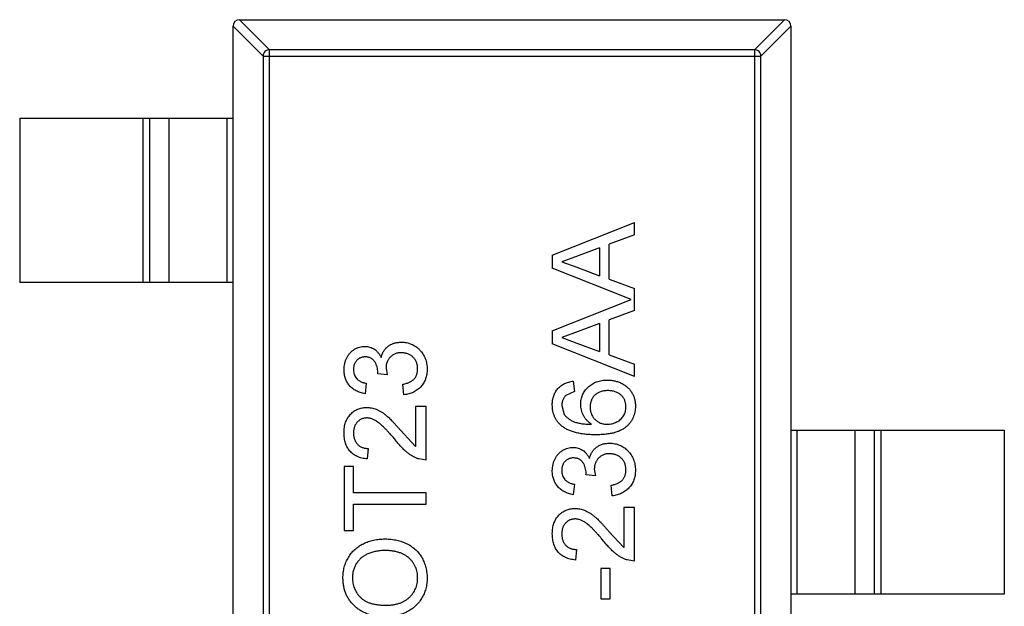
# Model space of a CAD drawing. Header units: inches. Extents: x -39 to 331, y -154 to 45.
# Tile 51 of 120: x 36.17 to 39.17, y -42.3 to -40.51. Entities that reach past the tile are written whole.
import ezdxf

# ---------------------------------------------------------------- set-up
doc = ezdxf.new("R2010")
doc.units = ezdxf.units.IN
doc.header["$LTSCALE"] = 1.21
doc.header["$MEASUREMENT"] = 0
doc.layers.get('0').update_dxf_attribs({"linetype": 'CONTINUOUS'})

msp = doc.modelspace()

# ---------------------------------------------------------------- linework, layer by layer
at = {"color": 6, "linetype": 'Continuous'}
for p, q in [((36.8394, -40.5141), (36.9308, -40.6055)), ((36.8397, -40.5141), (38.4997, -40.5141)), ((38.4086, -40.6055), (38.5, -40.5141)), ((36.9111, -40.6252), (36.8197, -40.5338)), ((36.8197, -43.4941), (36.8197, -40.5341)), ((38.5197, -40.5338), (38.4283, -40.6252)), ((38.5197, -40.5341), (38.5197, -43.4941)), ((36.9308, -43.4227), (36.9308, -40.6055)), ((38.4086, -40.6055), (36.9308, -40.6055)), ((38.4086, -40.6055), (38.4086, -43.4227)), ((36.9111, -40.6252), (36.9111, -43.403)), ((36.9111, -40.6252), (38.4283, -40.6252)), ((38.4283, -43.403), (38.4283, -40.6252)), ((36.1697, -40.8141), (36.1697, -41.3141)), ((36.1697, -40.8141), (36.8197, -40.8141)), ((36.5459, -41.3141), (36.5459, -40.8141)), ((36.5657, -40.8141), (36.5657, -41.3141)), ((36.6237, -40.8141), (36.6237, -41.3141)), ((36.8019, -41.3141), (36.8019, -40.8141)), ((37.7925, -41.2314), (38.0425, -41.1321)), ((38.0425, -41.1695), (38.0425, -41.1321)), ((38.0425, -41.1695), (37.9656, -41.198)), ((37.9367, -41.2086), (37.871, -41.2329)), ((37.9367, -41.2086), (37.9367, -41.2939)), ((37.9656, -41.3045), (37.9656, -41.198)), ((37.7925, -41.2314), (37.7925, -41.2711)), ((37.871, -41.2329), (37.8214, -41.2512)), ((38.0331, -41.3666), (37.7925, -41.2711)), ((37.8214, -41.2512), (37.8675, -41.2683)), ((37.8675, -41.2683), (37.9367, -41.2939)), ((37.9656, -41.3045), (38.0425, -41.333)), ((36.8197, -41.3141), (36.1697, -41.3141)), ((38.0425, -41.4003), (38.0425, -41.333)), ((37.7925, -41.4621), (38.0331, -41.3666)), ((38.0425, -41.4003), (37.9656, -41.4287)), ((37.9656, -41.5353), (37.9656, -41.4287)), ((37.9367, -41.4393), (37.871, -41.4636)), ((37.9367, -41.4393), (37.9367, -41.5247)), ((37.7925, -41.4621), (37.7925, -41.5019)), ((37.871, -41.4636), (37.8214, -41.482)), ((37.8214, -41.482), (37.8675, -41.4991)), ((38.0425, -41.6011), (37.7925, -41.5019)), ((37.8675, -41.4991), (37.9367, -41.5247)), ((37.9656, -41.5353), (38.0425, -41.5637)), ((37.2859, -41.5754), (37.2893, -41.5961)), ((38.0425, -41.6011), (38.0425, -41.5637)), ((37.2605, -41.5928), (37.2608, -41.5882)), ((37.2893, -41.5961), (37.2605, -41.5928)), ((37.2252, -41.6214), (37.222, -41.6535)), ((37.3406, -41.6567), (37.3374, -41.6246)), ((37.8566, -41.615), (37.8598, -41.6471)), ((37.8598, -41.6471), (37.8342, -41.6586)), ((37.3758, -41.6919), (37.3758, -41.8142)), ((37.4079, -41.6919), (37.3758, -41.6919)), ((37.4079, -41.8554), (37.4079, -41.6919)), ((37.8214, -41.6893), (37.8288, -41.7166)), ((37.3295, -41.7645), (37.3758, -41.8142)), ((38.5197, -41.7641), (39.1697, -41.7641)), ((38.5375, -41.7641), (38.5375, -42.2641)), ((38.7158, -42.2641), (38.7158, -41.7641)), ((38.7738, -42.2641), (38.7738, -41.7641)), ((38.7936, -41.7641), (38.7936, -42.2641)), ((39.1697, -41.7641), (39.1697, -42.2641)), ((37.2316, -41.8201), (37.2284, -41.8522)), ((37.1579, -41.8746), (37.1579, -42.0701)), ((37.1867, -41.8746), (37.1579, -41.8746)), ((37.1867, -41.9548), (37.1867, -41.8746)), ((37.4079, -41.8554), (37.3857, -41.852)), ((37.8951, -41.9005), (37.8954, -41.8959)), ((37.9239, -41.9038), (37.8951, -41.9005)), ((37.9205, -41.883), (37.9239, -41.9038)), ((37.8598, -41.9291), (37.8566, -41.9612)), ((37.9752, -41.9644), (37.972, -41.9323)), ((37.4079, -41.9548), (37.1867, -41.9548)), ((37.4079, -41.99), (37.4079, -41.9548)), ((37.1867, -42.0701), (37.1867, -41.99)), ((37.1867, -41.99), (37.4079, -41.99)), ((38.0105, -41.9996), (38.0105, -42.1219)), ((38.0425, -41.9996), (38.0105, -41.9996)), ((38.0425, -42.1631), (38.0425, -41.9996)), ((37.1579, -42.0701), (37.1867, -42.0701)), ((37.9641, -42.0722), (38.0105, -42.1219)), ((37.8662, -42.1278), (37.863, -42.1599)), ((38.0425, -42.1631), (38.0203, -42.1597)), ((37.94, -42.1855), (37.94, -42.2785)), ((37.9688, -42.1855), (37.94, -42.1855)), ((37.9688, -42.2785), (37.9688, -42.1855)), ((39.1697, -42.2641), (38.5197, -42.2641)), ((37.94, -42.2785), (37.9688, -42.2785))]:
    msp.add_line(p, q, dxfattribs=at)
for centre, start, end in [((36.8397, -40.5341), 90, 180), ((38.4997, -40.5341), 0, 90)]:
    msp.add_arc(centre, 0.02, start, end, dxfattribs=at)
for points, knots in [([(36.9308, -40.6055), (36.9283, -40.6056), (36.9232, -40.6067), (36.9168, -40.6111), (36.9124, -40.6176), (36.9112, -40.6227), (36.9111, -40.6252)], [0, 0, 0, 0, 0.249032, 0.5, 0.750968, 1, 1, 1, 1]), ([(38.4283, -40.6252), (38.4282, -40.6227), (38.4271, -40.6176), (38.4227, -40.6111), (38.4162, -40.6067), (38.4111, -40.6056), (38.4086, -40.6055)], [0, 0, 0, 0, 0.249032, 0.5, 0.750968, 1, 1, 1, 1]), ([(37.1579, -41.5804), (37.158, -41.5771), (37.1582, -41.5707), (37.1599, -41.5613), (37.1626, -41.5523), (37.1663, -41.5437), (37.1709, -41.5358), (37.1764, -41.5288), (37.1827, -41.5228), (37.1898, -41.518), (37.1973, -41.5141), (37.2051, -41.5113), (37.2132, -41.5096), (37.2187, -41.5094), (37.2215, -41.5092)], [0, 0, 0, 0, 0.092054, 0.181008, 0.26913, 0.357137, 0.443549, 0.526433, 0.607453, 0.688385, 0.767854, 0.845531, 0.922529, 1, 1, 1, 1]), ([(37.2215, -41.5092), (37.224, -41.5094), (37.2292, -41.5096), (37.2367, -41.5112), (37.2438, -41.514), (37.2505, -41.5177), (37.2567, -41.5226), (37.2622, -41.5285), (37.2672, -41.5355), (37.2697, -41.5407), (37.271, -41.5434)], [0, 0, 0, 0, 0.121951, 0.240787, 0.35855, 0.479066, 0.601519, 0.727551, 0.859932, 1, 1, 1, 1]), ([(37.271, -41.5434), (37.2715, -41.5416), (37.2724, -41.538), (37.2742, -41.533), (37.2764, -41.5282), (37.2788, -41.5237), (37.2817, -41.5196), (37.2848, -41.5157), (37.2884, -41.5121), (37.2923, -41.5089), (37.2964, -41.5059), (37.3009, -41.5034), (37.3055, -41.5013), (37.3105, -41.4994), (37.3157, -41.4981), (37.3211, -41.4972), (37.3268, -41.4965), (37.3307, -41.4965), (37.3327, -41.4964)], [0, 0, 0, 0, 0.065828, 0.128938, 0.190858, 0.251186, 0.310974, 0.37005, 0.429672, 0.489507, 0.549975, 0.610075, 0.670915, 0.732909, 0.796711, 0.861825, 0.929892, 1, 1, 1, 1]), ([(37.3327, -41.4964), (37.3354, -41.4965), (37.3407, -41.4966), (37.3484, -41.4977), (37.3559, -41.4996), (37.363, -41.5022), (37.3699, -41.5054), (37.3764, -41.5095), (37.3826, -41.5143), (37.3884, -41.5197), (37.3938, -41.5257), (37.3984, -41.5322), (37.4023, -41.539), (37.4055, -41.5462), (37.408, -41.5538), (37.4099, -41.5618), (37.4109, -41.5703), (37.411, -41.576), (37.4111, -41.5789)], [0, 0, 0, 0, 0.063503, 0.124805, 0.18492, 0.244376, 0.303775, 0.364133, 0.425376, 0.488388, 0.551743, 0.61386, 0.67564, 0.737737, 0.800417, 0.864658, 0.930985, 1, 1, 1, 1]), ([(37.2225, -41.5413), (37.2212, -41.5413), (37.2187, -41.5414), (37.2151, -41.5419), (37.2117, -41.5427), (37.2084, -41.5439), (37.2052, -41.5454), (37.2023, -41.5473), (37.1994, -41.5494), (37.1969, -41.5519), (37.1945, -41.5547), (37.1924, -41.5576), (37.1906, -41.5608), (37.1893, -41.5641), (37.1881, -41.5677), (37.1873, -41.5714), (37.1868, -41.5753), (37.1868, -41.578), (37.1867, -41.5794)], [0, 0, 0, 0, 0.065093, 0.127304, 0.188122, 0.247131, 0.306077, 0.365678, 0.426103, 0.487841, 0.550317, 0.611805, 0.672737, 0.734883, 0.79768, 0.862475, 0.929775, 1, 1, 1, 1]), ([(37.2608, -41.5882), (37.2607, -41.5852), (37.2605, -41.5794), (37.2586, -41.571), (37.2558, -41.563), (37.2523, -41.5569), (37.2491, -41.5523), (37.2462, -41.5494), (37.243, -41.5468), (37.2395, -41.5448), (37.2357, -41.5432), (37.2316, -41.5421), (37.2271, -41.5414), (37.2241, -41.5413), (37.2225, -41.5413)], [0, 0, 0, 0, 0.129789, 0.254605, 0.378435, 0.50292, 0.565018, 0.624848, 0.683448, 0.742765, 0.802757, 0.86522, 0.930779, 1, 1, 1, 1]), ([(37.3324, -41.5285), (37.3308, -41.5285), (37.3275, -41.5286), (37.3228, -41.5292), (37.3183, -41.5302), (37.314, -41.5317), (37.3099, -41.5336), (37.306, -41.5358), (37.3024, -41.5386), (37.299, -41.5417), (37.2959, -41.545), (37.2933, -41.5487), (37.291, -41.5526), (37.2891, -41.5567), (37.2877, -41.5611), (37.2866, -41.5656), (37.286, -41.5704), (37.2859, -41.5737), (37.2859, -41.5754)], [0, 0, 0, 0, 0.067051, 0.13118, 0.193722, 0.254499, 0.314763, 0.375117, 0.436023, 0.498297, 0.560571, 0.621619, 0.681973, 0.742853, 0.804272, 0.867473, 0.932273, 1, 1, 1, 1]), ([(37.3823, -41.5778), (37.3822, -41.5759), (37.3822, -41.5724), (37.3814, -41.5672), (37.3804, -41.5623), (37.3787, -41.5576), (37.3767, -41.5533), (37.3743, -41.5492), (37.3713, -41.5454), (37.368, -41.5419), (37.3643, -41.5388), (37.3604, -41.536), (37.3562, -41.5337), (37.3519, -41.5317), (37.3473, -41.5303), (37.3426, -41.5293), (37.3376, -41.5286), (37.3342, -41.5285), (37.3324, -41.5285)], [0, 0, 0, 0, 0.069461, 0.135658, 0.19962, 0.261651, 0.322053, 0.38234, 0.443223, 0.50493, 0.56682, 0.6276, 0.687476, 0.747351, 0.808174, 0.870133, 0.933721, 1, 1, 1, 1]), ([(37.1867, -41.5794), (37.1869, -41.582), (37.1871, -41.5872), (37.1889, -41.5946), (37.1919, -41.6014), (37.1955, -41.6063), (37.1989, -41.6099), (37.2018, -41.6123), (37.2049, -41.6144), (37.2084, -41.6164), (37.2122, -41.618), (37.2162, -41.6195), (37.2206, -41.6206), (37.2237, -41.6211), (37.2252, -41.6214)], [0, 0, 0, 0, 0.127797, 0.246795, 0.362284, 0.477652, 0.536237, 0.59559, 0.656344, 0.719085, 0.784349, 0.852876, 0.924551, 1, 1, 1, 1]), ([(37.3374, -41.6246), (37.3393, -41.6242), (37.343, -41.6234), (37.3484, -41.6218), (37.3533, -41.6201), (37.3578, -41.618), (37.3619, -41.616), (37.3656, -41.6136), (37.3689, -41.6111), (37.3718, -41.6083), (37.3743, -41.6053), (37.3764, -41.6021), (37.3782, -41.5986), (37.3797, -41.5949), (37.3808, -41.5909), (37.3817, -41.5868), (37.3822, -41.5823), (37.3822, -41.5793), (37.3823, -41.5778)], [0, 0, 0, 0, 0.082566, 0.15976, 0.233155, 0.301356, 0.365752, 0.426437, 0.484185, 0.539549, 0.593156, 0.647048, 0.701446, 0.757, 0.81384, 0.873058, 0.934963, 1, 1, 1, 1]), ([(37.4111, -41.5789), (37.4111, -41.5815), (37.411, -41.5867), (37.4099, -41.5943), (37.4085, -41.6015), (37.4063, -41.6084), (37.4036, -41.615), (37.4001, -41.6211), (37.3962, -41.627), (37.3916, -41.6325), (37.3865, -41.6375), (37.381, -41.642), (37.3751, -41.6459), (37.369, -41.6493), (37.3624, -41.652), (37.3554, -41.6541), (37.3481, -41.6558), (37.3431, -41.6564), (37.3406, -41.6567)], [0, 0, 0, 0, 0.067794, 0.133464, 0.196934, 0.258481, 0.319787, 0.380431, 0.44099, 0.502867, 0.564806, 0.625526, 0.685604, 0.746041, 0.807347, 0.869717, 0.93379, 1, 1, 1, 1]), ([(37.222, -41.6535), (37.2195, -41.653), (37.2147, -41.652), (37.2076, -41.65), (37.2011, -41.6475), (37.1949, -41.6446), (37.1892, -41.6413), (37.1839, -41.6375), (37.179, -41.6333), (37.1746, -41.6287), (37.1706, -41.6237), (37.1672, -41.6184), (37.1644, -41.6128), (37.162, -41.6069), (37.1601, -41.6007), (37.1589, -41.5941), (37.158, -41.5873), (37.1579, -41.5827), (37.1579, -41.5804)], [0, 0, 0, 0, 0.071036, 0.139343, 0.204958, 0.268332, 0.330129, 0.390664, 0.450861, 0.510587, 0.570374, 0.629455, 0.687994, 0.747581, 0.807839, 0.870034, 0.93381, 1, 1, 1, 1]), ([(37.7925, -41.6872), (37.7926, -41.6847), (37.7926, -41.68), (37.7935, -41.6729), (37.7948, -41.6663), (37.7966, -41.6599), (37.7991, -41.6539), (37.802, -41.6482), (37.8055, -41.6429), (37.8095, -41.6379), (37.8139, -41.6334), (37.8188, -41.6293), (37.8241, -41.6257), (37.8298, -41.6226), (37.8359, -41.6199), (37.8425, -41.6177), (37.8494, -41.6161), (37.8542, -41.6154), (37.8566, -41.615)], [0, 0, 0, 0, 0.068499, 0.134572, 0.198208, 0.259784, 0.319951, 0.379508, 0.438814, 0.498497, 0.558182, 0.617438, 0.677522, 0.737959, 0.80033, 0.86409, 0.930622, 1, 1, 1, 1]), ([(37.8791, -41.6857), (37.8791, -41.6832), (37.8793, -41.6782), (37.8803, -41.6709), (37.8822, -41.6639), (37.8846, -41.6572), (37.8879, -41.6508), (37.8917, -41.6446), (37.8964, -41.6388), (37.9016, -41.6333), (37.9075, -41.6283), (37.9137, -41.6238), (37.9205, -41.6201), (37.9276, -41.6171), (37.9352, -41.6147), (37.9431, -41.613), (37.9515, -41.612), (37.9573, -41.6119), (37.9602, -41.6118)], [0, 0, 0, 0, 0.061347, 0.121203, 0.179863, 0.238152, 0.296252, 0.35519, 0.415676, 0.478379, 0.541524, 0.603977, 0.666513, 0.729491, 0.79371, 0.859736, 0.928449, 1, 1, 1, 1]), ([(37.9602, -41.6118), (37.964, -41.6119), (37.9717, -41.6122), (37.9829, -41.6142), (37.9937, -41.6173), (38.0023, -41.6211), (38.0089, -41.6246), (38.0135, -41.6276), (38.0178, -41.6308), (38.0219, -41.6341), (38.0256, -41.6378), (38.029, -41.6417), (38.0322, -41.6459), (38.035, -41.6502), (38.0375, -41.6548), (38.0397, -41.6595), (38.0416, -41.6643), (38.0431, -41.6693), (38.0443, -41.6745), (38.0451, -41.6798), (38.0456, -41.6853), (38.0457, -41.689), (38.0457, -41.6908)], [0, 0, 0, 0, 0.088899, 0.17544, 0.261633, 0.34801, 0.390819, 0.432814, 0.473776, 0.514166, 0.554107, 0.594121, 0.63362, 0.673585, 0.71348, 0.75336, 0.792891, 0.833007, 0.873643, 0.914893, 0.95695, 1, 1, 1, 1]), ([(37.8342, -41.6586), (37.8332, -41.6597), (37.8311, -41.6618), (37.8285, -41.6651), (37.8263, -41.6687), (37.8245, -41.6725), (37.8231, -41.6764), (37.8221, -41.6805), (37.8215, -41.6849), (37.8214, -41.6878), (37.8214, -41.6893)], [0, 0, 0, 0, 0.128545, 0.252818, 0.375212, 0.497113, 0.618546, 0.742222, 0.869458, 1, 1, 1, 1]), ([(37.9612, -41.6439), (37.9592, -41.6439), (37.9553, -41.644), (37.9495, -41.6446), (37.9441, -41.6456), (37.9391, -41.6472), (37.9343, -41.6491), (37.9299, -41.6514), (37.9258, -41.6542), (37.9221, -41.6574), (37.9188, -41.661), (37.9158, -41.6648), (37.9134, -41.669), (37.9114, -41.6735), (37.9098, -41.6784), (37.9087, -41.6835), (37.908, -41.6889), (37.9079, -41.6926), (37.9079, -41.6945)], [0, 0, 0, 0, 0.072229, 0.141252, 0.207439, 0.270245, 0.331238, 0.391254, 0.450152, 0.509008, 0.567734, 0.625726, 0.683708, 0.742407, 0.803094, 0.865865, 0.931379, 1, 1, 1, 1]), ([(38.0169, -41.6933), (38.0168, -41.6915), (38.0167, -41.688), (38.016, -41.6829), (38.0149, -41.678), (38.0132, -41.6734), (38.0111, -41.6691), (38.0085, -41.665), (38.0055, -41.6611), (38.0019, -41.6576), (37.998, -41.6543), (37.9938, -41.6516), (37.9892, -41.6491), (37.9842, -41.6472), (37.9789, -41.6457), (37.9733, -41.6446), (37.9674, -41.644), (37.9633, -41.6439), (37.9612, -41.6439)], [0, 0, 0, 0, 0.063965, 0.124854, 0.184383, 0.242748, 0.2999, 0.357059, 0.415719, 0.475258, 0.535508, 0.596291, 0.657728, 0.721052, 0.786261, 0.853834, 0.925318, 1, 1, 1, 1]), ([(37.1579, -41.7721), (37.158, -41.7692), (37.158, -41.7635), (37.159, -41.7553), (37.1606, -41.7476), (37.1627, -41.7403), (37.1655, -41.7335), (37.169, -41.7271), (37.173, -41.7212), (37.1776, -41.7158), (37.1827, -41.711), (37.1881, -41.7067), (37.1939, -41.7032), (37.1999, -41.7002), (37.2062, -41.6979), (37.2129, -41.6964), (37.2198, -41.6953), (37.2245, -41.6952), (37.2269, -41.6951)], [0, 0, 0, 0, 0.074712, 0.145539, 0.213339, 0.278615, 0.342094, 0.40389, 0.465063, 0.526577, 0.587328, 0.64638, 0.704345, 0.761672, 0.819418, 0.878039, 0.937796, 1, 1, 1, 1]), ([(37.2269, -41.6951), (37.2294, -41.6952), (37.2343, -41.6954), (37.2417, -41.6964), (37.2491, -41.6983), (37.2564, -41.7007), (37.2638, -41.7041), (37.2713, -41.7083), (37.279, -41.7135), (37.2855, -41.7185), (37.291, -41.7232), (37.2955, -41.7274), (37.3002, -41.7322), (37.3055, -41.7374), (37.311, -41.7434), (37.3169, -41.7499), (37.3231, -41.757), (37.3273, -41.7619), (37.3295, -41.7645)], [0, 0, 0, 0, 0.057945, 0.116018, 0.174826, 0.234683, 0.296827, 0.364061, 0.436192, 0.51426, 0.556976, 0.604856, 0.657675, 0.715751, 0.77884, 0.847501, 0.921228, 1, 1, 1, 1]), ([(37.8209, -41.7512), (37.8186, -41.7492), (37.8142, -41.7452), (37.8084, -41.7384), (37.8034, -41.7312), (37.7995, -41.7234), (37.7963, -41.715), (37.7941, -41.7062), (37.7928, -41.6969), (37.7926, -41.6905), (37.7925, -41.6872)], [0, 0, 0, 0, 0.125625, 0.247619, 0.368528, 0.488104, 0.609878, 0.735382, 0.864448, 1, 1, 1, 1]), ([(37.912, -41.7464), (37.9094, -41.7445), (37.9042, -41.7408), (37.8974, -41.7343), (37.8916, -41.7272), (37.887, -41.7195), (37.8835, -41.7113), (37.8809, -41.7029), (37.8793, -41.6944), (37.8791, -41.6886), (37.8791, -41.6857)], [0, 0, 0, 0, 0.13549, 0.265229, 0.390778, 0.51542, 0.638317, 0.759642, 0.878902, 1, 1, 1, 1]), ([(37.9079, -41.6945), (37.9079, -41.6963), (37.908, -41.6998), (37.9087, -41.7049), (37.9098, -41.7099), (37.9114, -41.7146), (37.9134, -41.7191), (37.9158, -41.7235), (37.9188, -41.7275), (37.9221, -41.7314), (37.9258, -41.7349), (37.9298, -41.738), (37.9341, -41.7406), (37.9386, -41.7428), (37.9435, -41.7444), (37.9486, -41.7456), (37.954, -41.7463), (37.9576, -41.7464), (37.9595, -41.7464)], [0, 0, 0, 0, 0.064812, 0.127718, 0.189086, 0.249562, 0.309738, 0.370215, 0.431085, 0.493911, 0.55657, 0.617553, 0.678119, 0.739063, 0.801665, 0.864956, 0.93089, 1, 1, 1, 1]), ([(38.0457, -41.6908), (38.0456, -41.694), (38.0455, -41.7002), (38.0441, -41.7093), (38.0419, -41.7179), (38.0389, -41.726), (38.035, -41.7338), (38.0301, -41.7411), (38.0244, -41.7479), (38.0178, -41.7543), (38.0101, -41.76), (38.0013, -41.765), (37.9914, -41.7692), (37.9804, -41.7726), (37.9683, -41.7752), (37.955, -41.7771), (37.9406, -41.7783), (37.9306, -41.7784), (37.9255, -41.7785)], [0, 0, 0, 0, 0.056157, 0.110133, 0.162537, 0.213912, 0.265146, 0.31651, 0.369179, 0.423123, 0.479276, 0.538691, 0.601978, 0.670125, 0.74365, 0.82281, 0.908261, 1, 1, 1, 1]), ([(37.9595, -41.7464), (37.962, -41.7463), (37.967, -41.7462), (37.9744, -41.7448), (37.9817, -41.7426), (37.9886, -41.7396), (37.9951, -41.7358), (38.0008, -41.7314), (38.0057, -41.7263), (38.0098, -41.7207), (38.013, -41.7145), (38.0153, -41.7078), (38.0166, -41.7007), (38.0168, -41.6958), (38.0169, -41.6933)], [0, 0, 0, 0, 0.086177, 0.171222, 0.257573, 0.34515, 0.431508, 0.513644, 0.593539, 0.672806, 0.752058, 0.831493, 0.913823, 1, 1, 1, 1]), ([(37.2272, -41.7272), (37.2258, -41.7272), (37.2231, -41.7273), (37.219, -41.7279), (37.2151, -41.7288), (37.2115, -41.7303), (37.2079, -41.732), (37.2046, -41.7343), (37.2014, -41.7368), (37.1984, -41.7398), (37.1956, -41.743), (37.1933, -41.7466), (37.1912, -41.7504), (37.1896, -41.7544), (37.1883, -41.7586), (37.1874, -41.7631), (37.1869, -41.7679), (37.1868, -41.7711), (37.1867, -41.7728)], [0, 0, 0, 0, 0.061762, 0.121174, 0.179421, 0.236843, 0.294322, 0.353191, 0.412721, 0.474522, 0.537057, 0.599591, 0.662367, 0.725246, 0.790316, 0.857724, 0.927232, 1, 1, 1, 1]), ([(37.3144, -41.7944), (37.3117, -41.7912), (37.3065, -41.785), (37.2987, -41.7762), (37.2916, -41.7683), (37.2848, -41.7612), (37.2785, -41.7549), (37.2728, -41.7494), (37.2675, -41.7447), (37.2626, -41.7408), (37.258, -41.7376), (37.2535, -41.7348), (37.249, -41.7325), (37.2446, -41.7306), (37.2402, -41.729), (37.2358, -41.728), (37.2315, -41.7273), (37.2286, -41.7272), (37.2272, -41.7272)], [0, 0, 0, 0, 0.11141, 0.214526, 0.309417, 0.396087, 0.474284, 0.544374, 0.60642, 0.660582, 0.709794, 0.756451, 0.800767, 0.843168, 0.884295, 0.923885, 0.962359, 1, 1, 1, 1]), ([(37.8288, -41.7166), (37.8305, -41.7187), (37.8341, -41.723), (37.8406, -41.7286), (37.8483, -41.7336), (37.8554, -41.7372), (37.8618, -41.7398), (37.8673, -41.7415), (37.8733, -41.743), (37.88, -41.7442), (37.8872, -41.7451), (37.8949, -41.7459), (37.9033, -41.7463), (37.909, -41.7464), (37.912, -41.7464)], [0, 0, 0, 0, 0.088609, 0.181893, 0.280787, 0.38702, 0.444107, 0.506454, 0.574396, 0.647656, 0.726426, 0.811458, 0.90278, 1, 1, 1, 1]), ([(37.9255, -41.7785), (37.9225, -41.7785), (37.9167, -41.7784), (37.9082, -41.778), (37.9, -41.7776), (37.8921, -41.7768), (37.8844, -41.7759), (37.8772, -41.7747), (37.8701, -41.7733), (37.8635, -41.7717), (37.8571, -41.7699), (37.851, -41.7679), (37.8452, -41.7657), (37.8397, -41.7632), (37.8345, -41.7606), (37.8297, -41.7577), (37.8251, -41.7546), (37.8223, -41.7524), (37.8209, -41.7512)], [0, 0, 0, 0, 0.080034, 0.157854, 0.232564, 0.304731, 0.374384, 0.441663, 0.506048, 0.568692, 0.628715, 0.687238, 0.743227, 0.797567, 0.850239, 0.901629, 0.951067, 1, 1, 1, 1]), ([(37.2284, -41.8522), (37.2256, -41.8519), (37.2202, -41.8512), (37.2123, -41.8496), (37.205, -41.8474), (37.1981, -41.8447), (37.1918, -41.8414), (37.1859, -41.8376), (37.1807, -41.8332), (37.1759, -41.8282), (37.1716, -41.8228), (37.1679, -41.8169), (37.1648, -41.8105), (37.1623, -41.8036), (37.1603, -41.7964), (37.1589, -41.7887), (37.1581, -41.7805), (37.158, -41.7749), (37.1579, -41.7721)], [0, 0, 0, 0, 0.070675, 0.137493, 0.201473, 0.262869, 0.32255, 0.380737, 0.43822, 0.495487, 0.553484, 0.611346, 0.670644, 0.731587, 0.794183, 0.859445, 0.928208, 1, 1, 1, 1]), ([(37.1867, -41.7728), (37.1868, -41.7745), (37.1869, -41.7779), (37.1874, -41.7829), (37.1883, -41.7876), (37.1896, -41.7921), (37.1913, -41.7962), (37.1934, -41.8001), (37.1958, -41.8038), (37.1986, -41.8072), (37.2017, -41.8102), (37.2051, -41.8129), (37.2089, -41.8151), (37.2129, -41.8169), (37.2171, -41.8183), (37.2217, -41.8194), (37.2266, -41.82), (37.2299, -41.8201), (37.2316, -41.8201)], [0, 0, 0, 0, 0.070696, 0.138358, 0.20337, 0.2657, 0.327256, 0.386512, 0.445858, 0.505173, 0.56378, 0.622343, 0.680824, 0.739795, 0.800801, 0.864239, 0.930631, 1, 1, 1, 1]), ([(37.3857, -41.852), (37.3827, -41.851), (37.3768, -41.8488), (37.3682, -41.8445), (37.3596, -41.8393), (37.3527, -41.8343), (37.3471, -41.8297), (37.3427, -41.8259), (37.3383, -41.8216), (37.3337, -41.8169), (37.329, -41.8119), (37.3242, -41.8064), (37.3193, -41.8006), (37.3161, -41.7965), (37.3144, -41.7944)], [0, 0, 0, 0, 0.100388, 0.204407, 0.310686, 0.422157, 0.480685, 0.543238, 0.6095, 0.679555, 0.753841, 0.831641, 0.913813, 1, 1, 1, 1]), ([(37.7925, -41.8881), (37.7926, -41.8848), (37.7928, -41.8784), (37.7945, -41.869), (37.7972, -41.8599), (37.801, -41.8514), (37.8055, -41.8435), (37.811, -41.8365), (37.8174, -41.8305), (37.8244, -41.8257), (37.832, -41.8218), (37.8398, -41.819), (37.8478, -41.8173), (37.8533, -41.817), (37.8561, -41.8169)], [0, 0, 0, 0, 0.092054, 0.181008, 0.26913, 0.357137, 0.443549, 0.526433, 0.607453, 0.688385, 0.767854, 0.845531, 0.922529, 1, 1, 1, 1]), ([(37.8561, -41.8169), (37.8587, -41.817), (37.8638, -41.8173), (37.8713, -41.8189), (37.8784, -41.8217), (37.8851, -41.8254), (37.8913, -41.8303), (37.8969, -41.8362), (37.9018, -41.8432), (37.9043, -41.8484), (37.9056, -41.851)], [0, 0, 0, 0, 0.121951, 0.240787, 0.35855, 0.479066, 0.601519, 0.727551, 0.859932, 1, 1, 1, 1]), ([(37.9056, -41.851), (37.9061, -41.8493), (37.907, -41.8457), (37.9088, -41.8407), (37.911, -41.8359), (37.9134, -41.8314), (37.9163, -41.8273), (37.9195, -41.8234), (37.923, -41.8198), (37.9269, -41.8166), (37.931, -41.8136), (37.9355, -41.8111), (37.9402, -41.809), (37.9451, -41.8071), (37.9503, -41.8058), (37.9558, -41.8049), (37.9614, -41.8042), (37.9653, -41.8042), (37.9673, -41.8041)], [0, 0, 0, 0, 0.065828, 0.128938, 0.190858, 0.251186, 0.310974, 0.37005, 0.429672, 0.489507, 0.549975, 0.610075, 0.670915, 0.732909, 0.796711, 0.861825, 0.929892, 1, 1, 1, 1]), ([(37.9673, -41.8041), (37.97, -41.8042), (37.9753, -41.8043), (37.983, -41.8054), (37.9905, -41.8073), (37.9976, -41.8099), (38.0045, -41.8131), (38.011, -41.8172), (38.0172, -41.822), (38.023, -41.8274), (38.0284, -41.8334), (38.033, -41.8398), (38.0369, -41.8467), (38.0401, -41.8539), (38.0427, -41.8615), (38.0445, -41.8695), (38.0455, -41.8779), (38.0457, -41.8837), (38.0457, -41.8866)], [0, 0, 0, 0, 0.063503, 0.124805, 0.18492, 0.244376, 0.303775, 0.364133, 0.425376, 0.488388, 0.551743, 0.61386, 0.67564, 0.737737, 0.800417, 0.864658, 0.930985, 1, 1, 1, 1]), ([(37.8571, -41.849), (37.8558, -41.849), (37.8534, -41.8491), (37.8497, -41.8496), (37.8463, -41.8504), (37.843, -41.8516), (37.8398, -41.8531), (37.8369, -41.855), (37.8341, -41.8571), (37.8315, -41.8596), (37.8291, -41.8623), (37.827, -41.8653), (37.8252, -41.8685), (37.8239, -41.8718), (37.8227, -41.8754), (37.822, -41.8791), (37.8214, -41.883), (37.8214, -41.8857), (37.8214, -41.8871)], [0, 0, 0, 0, 0.065093, 0.127304, 0.188122, 0.247131, 0.306077, 0.365678, 0.426103, 0.487841, 0.550317, 0.611805, 0.672737, 0.734883, 0.79768, 0.862475, 0.929775, 1, 1, 1, 1]), ([(37.8954, -41.8959), (37.8953, -41.8929), (37.8951, -41.8871), (37.8933, -41.8787), (37.8904, -41.8707), (37.8869, -41.8645), (37.8837, -41.86), (37.8808, -41.8571), (37.8777, -41.8545), (37.8741, -41.8525), (37.8703, -41.8509), (37.8662, -41.8498), (37.8618, -41.8491), (37.8587, -41.849), (37.8571, -41.849)], [0, 0, 0, 0, 0.129789, 0.254605, 0.378435, 0.50292, 0.565018, 0.624848, 0.683448, 0.742765, 0.802757, 0.86522, 0.930779, 1, 1, 1, 1]), ([(37.967, -41.8362), (37.9654, -41.8362), (37.9622, -41.8363), (37.9574, -41.8369), (37.9529, -41.8379), (37.9486, -41.8394), (37.9445, -41.8413), (37.9406, -41.8435), (37.937, -41.8463), (37.9336, -41.8493), (37.9305, -41.8527), (37.9279, -41.8564), (37.9256, -41.8603), (37.9238, -41.8644), (37.9223, -41.8687), (37.9212, -41.8733), (37.9206, -41.8781), (37.9206, -41.8814), (37.9205, -41.883)], [0, 0, 0, 0, 0.067051, 0.13118, 0.193722, 0.254499, 0.314763, 0.375117, 0.436023, 0.498297, 0.560571, 0.621619, 0.681973, 0.742853, 0.804272, 0.867473, 0.932273, 1, 1, 1, 1]), ([(38.0169, -41.8855), (38.0168, -41.8836), (38.0168, -41.8801), (38.016, -41.8749), (38.015, -41.8699), (38.0134, -41.8653), (38.0113, -41.861), (38.0089, -41.8569), (38.006, -41.8531), (38.0026, -41.8496), (37.9989, -41.8465), (37.995, -41.8437), (37.9909, -41.8414), (37.9865, -41.8394), (37.982, -41.838), (37.9772, -41.837), (37.9722, -41.8363), (37.9688, -41.8362), (37.967, -41.8362)], [0, 0, 0, 0, 0.069461, 0.135658, 0.19962, 0.261651, 0.322053, 0.38234, 0.443223, 0.50493, 0.56682, 0.6276, 0.687476, 0.747351, 0.808174, 0.870133, 0.933721, 1, 1, 1, 1]), ([(37.8566, -41.9612), (37.8541, -41.9607), (37.8493, -41.9597), (37.8423, -41.9577), (37.8357, -41.9552), (37.8295, -41.9523), (37.8238, -41.949), (37.8185, -41.9452), (37.8136, -41.941), (37.8092, -41.9364), (37.8053, -41.9314), (37.8019, -41.9261), (37.799, -41.9205), (37.7966, -41.9146), (37.7947, -41.9083), (37.7935, -41.9018), (37.7926, -41.895), (37.7926, -41.8904), (37.7925, -41.8881)], [0, 0, 0, 0, 0.071036, 0.139343, 0.204958, 0.268332, 0.330129, 0.390664, 0.450861, 0.510587, 0.570374, 0.629455, 0.687994, 0.747581, 0.807839, 0.870034, 0.93381, 1, 1, 1, 1]), ([(37.8214, -41.8871), (37.8215, -41.8897), (37.8217, -41.8949), (37.8235, -41.9023), (37.8266, -41.9091), (37.8301, -41.914), (37.8335, -41.9176), (37.8364, -41.92), (37.8395, -41.9221), (37.843, -41.924), (37.8468, -41.9257), (37.8509, -41.9272), (37.8552, -41.9283), (37.8583, -41.9288), (37.8598, -41.9291)], [0, 0, 0, 0, 0.127797, 0.246795, 0.362284, 0.477652, 0.536237, 0.59559, 0.656344, 0.719085, 0.784349, 0.852876, 0.924551, 1, 1, 1, 1]), ([(37.972, -41.9323), (37.9739, -41.9319), (37.9777, -41.9311), (37.983, -41.9295), (37.9879, -41.9278), (37.9924, -41.9257), (37.9966, -41.9237), (38.0002, -41.9213), (38.0035, -41.9187), (38.0064, -41.916), (38.0089, -41.913), (38.011, -41.9098), (38.0128, -41.9063), (38.0143, -41.9026), (38.0154, -41.8986), (38.0163, -41.8945), (38.0168, -41.89), (38.0169, -41.887), (38.0169, -41.8855)], [0, 0, 0, 0, 0.082566, 0.15976, 0.233155, 0.301356, 0.365752, 0.426437, 0.484185, 0.539549, 0.593156, 0.647048, 0.701446, 0.757, 0.81384, 0.873058, 0.934963, 1, 1, 1, 1]), ([(38.0457, -41.8866), (38.0457, -41.8892), (38.0456, -41.8944), (38.0446, -41.902), (38.0431, -41.9092), (38.0409, -41.9161), (38.0382, -41.9226), (38.0347, -41.9288), (38.0308, -41.9347), (38.0262, -41.9402), (38.0211, -41.9452), (38.0156, -41.9497), (38.0097, -41.9535), (38.0036, -41.9569), (37.997, -41.9597), (37.99, -41.9618), (37.9828, -41.9635), (37.9778, -41.9641), (37.9752, -41.9644)], [0, 0, 0, 0, 0.067794, 0.133464, 0.196934, 0.258481, 0.319787, 0.380431, 0.44099, 0.502867, 0.564806, 0.625526, 0.685604, 0.746041, 0.807347, 0.869717, 0.93379, 1, 1, 1, 1]), ([(37.7925, -42.0798), (37.7926, -42.0769), (37.7927, -42.0712), (37.7936, -42.063), (37.7952, -42.0553), (37.7973, -42.048), (37.8001, -42.0412), (37.8036, -42.0348), (37.8076, -42.0289), (37.8122, -42.0235), (37.8173, -42.0187), (37.8228, -42.0144), (37.8285, -42.0109), (37.8345, -42.0079), (37.8408, -42.0056), (37.8475, -42.004), (37.8544, -42.003), (37.8591, -42.0029), (37.8615, -42.0028)], [0, 0, 0, 0, 0.074712, 0.145539, 0.213339, 0.278615, 0.342094, 0.40389, 0.465063, 0.526577, 0.587328, 0.64638, 0.704345, 0.761672, 0.819418, 0.878039, 0.937796, 1, 1, 1, 1]), ([(37.8615, -42.0028), (37.864, -42.0029), (37.869, -42.003), (37.8764, -42.0041), (37.8837, -42.006), (37.891, -42.0084), (37.8984, -42.0117), (37.9059, -42.016), (37.9136, -42.0212), (37.9201, -42.0262), (37.9256, -42.0309), (37.9301, -42.0351), (37.9349, -42.0399), (37.9401, -42.0451), (37.9456, -42.0511), (37.9515, -42.0576), (37.9577, -42.0647), (37.9619, -42.0696), (37.9641, -42.0722)], [0, 0, 0, 0, 0.057945, 0.116018, 0.174826, 0.234683, 0.296827, 0.364061, 0.436192, 0.51426, 0.556976, 0.604856, 0.657675, 0.715751, 0.77884, 0.847501, 0.921228, 1, 1, 1, 1]), ([(37.8618, -42.0349), (37.8604, -42.0349), (37.8577, -42.035), (37.8536, -42.0356), (37.8497, -42.0365), (37.8461, -42.038), (37.8425, -42.0397), (37.8392, -42.042), (37.836, -42.0445), (37.833, -42.0475), (37.8302, -42.0507), (37.8279, -42.0543), (37.8258, -42.058), (37.8242, -42.0621), (37.8229, -42.0663), (37.822, -42.0708), (37.8215, -42.0756), (37.8214, -42.0788), (37.8214, -42.0805)], [0, 0, 0, 0, 0.061762, 0.121174, 0.179421, 0.236843, 0.294322, 0.353191, 0.412721, 0.474522, 0.537057, 0.599591, 0.662367, 0.725246, 0.790316, 0.857724, 0.927232, 1, 1, 1, 1]), ([(37.949, -42.1021), (37.9463, -42.0989), (37.9411, -42.0927), (37.9334, -42.0839), (37.9262, -42.076), (37.9194, -42.0688), (37.9132, -42.0626), (37.9074, -42.0571), (37.9022, -42.0524), (37.8973, -42.0485), (37.8926, -42.0453), (37.8881, -42.0425), (37.8837, -42.0402), (37.8792, -42.0383), (37.8748, -42.0367), (37.8704, -42.0357), (37.8661, -42.035), (37.8632, -42.0349), (37.8618, -42.0349)], [0, 0, 0, 0, 0.11141, 0.214526, 0.309417, 0.396087, 0.474284, 0.544374, 0.60642, 0.660582, 0.709794, 0.756451, 0.800767, 0.843168, 0.884295, 0.923885, 0.962359, 1, 1, 1, 1]), ([(37.863, -42.1599), (37.8602, -42.1596), (37.8548, -42.1589), (37.8469, -42.1573), (37.8396, -42.1551), (37.8327, -42.1524), (37.8264, -42.1491), (37.8205, -42.1453), (37.8153, -42.1408), (37.8105, -42.1359), (37.8062, -42.1305), (37.8025, -42.1245), (37.7995, -42.1182), (37.7969, -42.1113), (37.7949, -42.1041), (37.7936, -42.0964), (37.7927, -42.0882), (37.7926, -42.0826), (37.7925, -42.0798)], [0, 0, 0, 0, 0.070675, 0.137493, 0.201473, 0.262869, 0.32255, 0.380737, 0.43822, 0.495487, 0.553484, 0.611346, 0.670644, 0.731587, 0.794183, 0.859445, 0.928208, 1, 1, 1, 1]), ([(37.8214, -42.0805), (37.8214, -42.0822), (37.8215, -42.0856), (37.822, -42.0906), (37.8229, -42.0953), (37.8242, -42.0997), (37.8259, -42.1039), (37.828, -42.1078), (37.8304, -42.1115), (37.8332, -42.1149), (37.8363, -42.1179), (37.8397, -42.1206), (37.8435, -42.1228), (37.8475, -42.1246), (37.8517, -42.126), (37.8563, -42.1271), (37.8612, -42.1277), (37.8645, -42.1278), (37.8662, -42.1278)], [0, 0, 0, 0, 0.070696, 0.138358, 0.20337, 0.2657, 0.327256, 0.386512, 0.445858, 0.505173, 0.56378, 0.622343, 0.680824, 0.739795, 0.800801, 0.864239, 0.930631, 1, 1, 1, 1]), ([(37.1547, -42.2142), (37.1547, -42.2114), (37.1548, -42.2058), (37.1556, -42.1975), (37.1569, -42.1894), (37.1587, -42.1816), (37.161, -42.1739), (37.1638, -42.1665), (37.1672, -42.1593), (37.171, -42.1523), (37.1753, -42.1456), (37.18, -42.1393), (37.1852, -42.1334), (37.1907, -42.1279), (37.1966, -42.1229), (37.203, -42.1182), (37.2097, -42.114), (37.2169, -42.1102), (37.2243, -42.1068), (37.232, -42.1039), (37.2399, -42.1014), (37.2481, -42.0993), (37.2566, -42.0978), (37.2653, -42.0966), (37.2742, -42.096), (37.2802, -42.0958), (37.2833, -42.0958)], [0, 0, 0, 0, 0.043099, 0.085587, 0.126908, 0.167967, 0.20845, 0.249025, 0.289281, 0.33001, 0.370598, 0.410466, 0.450033, 0.489688, 0.529116, 0.569037, 0.609703, 0.650759, 0.692509, 0.734219, 0.776707, 0.819552, 0.863351, 0.907839, 0.953334, 1, 1, 1, 1]), ([(37.2833, -42.0958), (37.2864, -42.0958), (37.2925, -42.0959), (37.3016, -42.0966), (37.3104, -42.0979), (37.319, -42.0995), (37.3273, -42.1017), (37.3354, -42.1042), (37.3432, -42.1074), (37.3508, -42.1109), (37.358, -42.1149), (37.3648, -42.1193), (37.3711, -42.1241), (37.377, -42.1293), (37.3824, -42.1349), (37.3873, -42.141), (37.3919, -42.1473), (37.3959, -42.1541), (37.3994, -42.1612), (37.4026, -42.1684), (37.4052, -42.1757), (37.4074, -42.1832), (37.409, -42.1908), (37.4102, -42.1985), (37.411, -42.2064), (37.4111, -42.2117), (37.4111, -42.2144)], [0, 0, 0, 0, 0.04756, 0.093962, 0.139112, 0.183626, 0.227457, 0.270703, 0.313611, 0.35626, 0.398366, 0.439557, 0.480045, 0.519888, 0.559658, 0.599421, 0.639208, 0.679668, 0.72002, 0.759859, 0.79956, 0.839199, 0.878956, 0.918794, 0.959083, 1, 1, 1, 1]), ([(38.0203, -42.1597), (38.0174, -42.1587), (38.0114, -42.1565), (38.0028, -42.1521), (37.9942, -42.147), (37.9873, -42.142), (37.9817, -42.1374), (37.9774, -42.1335), (37.9729, -42.1293), (37.9683, -42.1246), (37.9636, -42.1196), (37.9588, -42.1141), (37.9539, -42.1083), (37.9507, -42.1042), (37.949, -42.1021)], [0, 0, 0, 0, 0.100388, 0.204407, 0.310686, 0.422157, 0.480685, 0.543238, 0.6095, 0.679555, 0.753841, 0.831641, 0.913813, 1, 1, 1, 1]), ([(37.2831, -42.131), (37.2806, -42.1311), (37.2757, -42.1311), (37.2686, -42.1317), (37.2617, -42.1324), (37.255, -42.1335), (37.2485, -42.135), (37.2423, -42.1366), (37.2363, -42.1387), (37.2306, -42.141), (37.2252, -42.1437), (37.22, -42.1466), (37.2152, -42.1499), (37.2107, -42.1534), (37.2065, -42.1573), (37.2027, -42.1614), (37.1991, -42.1658), (37.1959, -42.1705), (37.1929, -42.1754), (37.1905, -42.1805), (37.1883, -42.1857), (37.1866, -42.1911), (37.1852, -42.1966), (37.1842, -42.2023), (37.1837, -42.2081), (37.1836, -42.212), (37.1835, -42.214)], [0, 0, 0, 0, 0.050852, 0.099752, 0.147438, 0.194086, 0.239171, 0.28334, 0.326577, 0.368936, 0.410572, 0.451051, 0.490877, 0.530044, 0.568937, 0.607578, 0.64642, 0.685679, 0.724799, 0.763513, 0.802173, 0.84074, 0.879649, 0.919071, 0.959098, 1, 1, 1, 1]), ([(37.3823, -42.2145), (37.3822, -42.2116), (37.382, -42.2057), (37.3808, -42.1972), (37.3787, -42.1891), (37.376, -42.1813), (37.3722, -42.174), (37.3679, -42.167), (37.3625, -42.1605), (37.3565, -42.1544), (37.3497, -42.1489), (37.3422, -42.1441), (37.3339, -42.1401), (37.3251, -42.1367), (37.3155, -42.1342), (37.3053, -42.1323), (37.2944, -42.1312), (37.2869, -42.1311), (37.2831, -42.131)], [0, 0, 0, 0, 0.061055, 0.119545, 0.176806, 0.232956, 0.288583, 0.344667, 0.401662, 0.46054, 0.520477, 0.581213, 0.643431, 0.707961, 0.775371, 0.846414, 0.921152, 1, 1, 1, 1]), ([(37.2862, -42.333), (37.2812, -42.3329), (37.2714, -42.3327), (37.2572, -42.3311), (37.2438, -42.3286), (37.2313, -42.3249), (37.2196, -42.3202), (37.2087, -42.3146), (37.1987, -42.3077), (37.1895, -42.3), (37.1814, -42.2914), (37.1742, -42.2822), (37.1681, -42.2723), (37.1632, -42.2619), (37.1594, -42.2508), (37.1567, -42.2391), (37.155, -42.2269), (37.1548, -42.2185), (37.1547, -42.2142)], [0, 0, 0, 0, 0.075226, 0.146575, 0.2145, 0.27953, 0.342403, 0.403496, 0.463762, 0.523864, 0.583252, 0.641302, 0.698898, 0.756295, 0.814628, 0.874325, 0.935783, 1, 1, 1, 1]), ([(37.1835, -42.214), (37.1836, -42.2168), (37.1837, -42.2224), (37.1849, -42.2305), (37.1868, -42.2384), (37.1893, -42.246), (37.1927, -42.2532), (37.1969, -42.2602), (37.2017, -42.2668), (37.2072, -42.2732), (37.2136, -42.2791), (37.2212, -42.2841), (37.2297, -42.2883), (37.2392, -42.2918), (37.2496, -42.2945), (37.2611, -42.2963), (37.2735, -42.2975), (37.2821, -42.2976), (37.2866, -42.2977)], [0, 0, 0, 0, 0.055943, 0.110382, 0.164048, 0.216759, 0.269601, 0.323009, 0.377581, 0.433449, 0.490922, 0.550625, 0.613117, 0.679861, 0.751358, 0.828261, 0.910795, 1, 1, 1, 1]), ([(37.4111, -42.2144), (37.4111, -42.2172), (37.411, -42.2229), (37.4101, -42.2314), (37.4089, -42.2396), (37.407, -42.2475), (37.4046, -42.2553), (37.4017, -42.2627), (37.3983, -42.27), (37.3943, -42.277), (37.3899, -42.2837), (37.3851, -42.2899), (37.3799, -42.2958), (37.3742, -42.3012), (37.3683, -42.3063), (37.3619, -42.3109), (37.3552, -42.3151), (37.3481, -42.3188), (37.3408, -42.3222), (37.3333, -42.325), (37.3257, -42.3275), (37.318, -42.3295), (37.3102, -42.3311), (37.3023, -42.3321), (37.2943, -42.3329), (37.2889, -42.3329), (37.2862, -42.333)], [0, 0, 0, 0, 0.044697, 0.088534, 0.131409, 0.173814, 0.215715, 0.257247, 0.298848, 0.340604, 0.382029, 0.42297, 0.463632, 0.504048, 0.544591, 0.584964, 0.626265, 0.667979, 0.709943, 0.751382, 0.792619, 0.833948, 0.875008, 0.916446, 0.957907, 1, 1, 1, 1]), ([(37.2866, -42.2977), (37.2902, -42.2977), (37.2973, -42.2976), (37.3075, -42.2963), (37.3172, -42.2945), (37.3263, -42.292), (37.3348, -42.2886), (37.3427, -42.2846), (37.3501, -42.2797), (37.3567, -42.2742), (37.3627, -42.2681), (37.368, -42.2615), (37.3724, -42.2546), (37.376, -42.2473), (37.3788, -42.2397), (37.3808, -42.2316), (37.382, -42.2232), (37.3822, -42.2175), (37.3823, -42.2145)], [0, 0, 0, 0, 0.075964, 0.148125, 0.217201, 0.2833, 0.347202, 0.4093, 0.470426, 0.531588, 0.591739, 0.650258, 0.707303, 0.764208, 0.821148, 0.879119, 0.938423, 1, 1, 1, 1])]:
    msp.add_open_spline(points, degree=3, knots=knots, dxfattribs=at)

doc.saveas('drawing.dxf')
